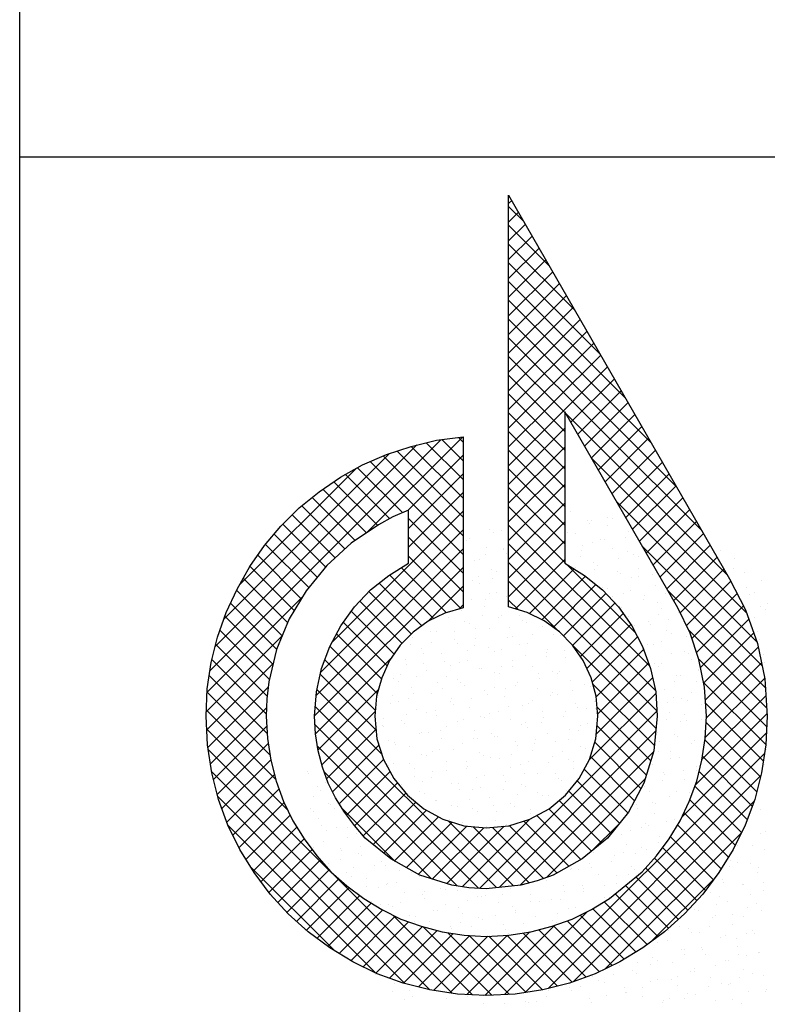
# Model space of a CAD drawing. Extents: x 3798 to 15678, y 462 to 8862.
# Tile 8 of 17: x 11978 to 12300, y 837 to 1261. Entities that reach past the tile are written whole.
import ezdxf

# ---------------------------------------------------------------- set-up
doc = ezdxf.new("R2010")
doc.units = 0
doc.header["$LTSCALE"] = 20
doc.layers.get('0').update_dxf_attribs({"linetype": 'CONTINUOUS'})
doc.layers.add('7', color=7, linetype='CONTINUOUS')
doc.layers.add('BL$4----', color=7, linetype='CONTINUOUS')
doc.styles.add('BURO-025', font='BUROFONT.shx', dxfattribs={"height": 50})
doc.styles.add('BURO-035', font='BUROFONT.shx', dxfattribs={"height": 70})
doc.styles.add('BURO-050', font='BUROFONT.shx', dxfattribs={"height": 100})

# ---------------------------------------------------------------- blocks, each defined once
blk = doc.blocks.new('KUIJPERS')
at = {"color": 1}
for p, q in [((-185, 10), (-185, 73)), ((-185, 37), (-10, 37))]:
    blk.add_line(p, q, dxfattribs=at)
at = {"color": 20}
for p, q in [((-174.461, 35.993), (-174.396, 36.057)), ((-174.129, 35.592), (-174.461, 35.924)), ((-174.461, 35.589), (-174.249, 35.801)), ((-174.461, 35.185), (-174.101, 35.544)), ((-173.581, 34.64), (-174.461, 35.52)), ((-174.461, 34.78), (-173.954, 35.288)), ((-173.033, 33.688), (-174.461, 35.116)), ((-174.461, 34.376), (-173.806, 35.031)), ((-174.461, 33.972), (-173.658, 34.775)), ((-172.485, 32.736), (-174.461, 34.712)), ((-174.461, 33.568), (-173.511, 34.518)), ((-171.936, 31.783), (-174.461, 34.308)), ((-174.461, 33.164), (-173.363, 34.262)), ((-174.461, 32.76), (-173.215, 34.005)), ((-171.388, 30.831), (-174.461, 33.903)), ((-174.461, 32.356), (-173.068, 33.749)), ((-170.84, 29.879), (-174.461, 33.499)), ((-174.461, 31.952), (-172.92, 33.492)), ((-174.461, 31.548), (-172.772, 33.236)), ((-170.292, 28.927), (-174.461, 33.095)), ((-174.461, 31.143), (-172.625, 32.979)), ((-174.461, 30.739), (-172.477, 32.723)), ((-173.249, 31.48), (-174.461, 32.691)), ((-174.461, 30.335), (-172.33, 32.466)), ((-173.249, 31.075), (-174.461, 32.287)), ((-173.119, 31.273), (-172.182, 32.21)), ((-173.249, 30.671), (-174.461, 31.883)), ((-172.971, 31.017), (-172.034, 31.953)), ((-172.823, 30.76), (-171.887, 31.697)), ((-173.249, 30.267), (-174.461, 31.479)), ((-169.744, 27.975), (-173.222, 31.452)), ((-172.676, 30.504), (-171.739, 31.44)), ((-174.461, 29.931), (-173.249, 31.143)), ((-173.249, 29.863), (-174.461, 31.075)), ((-172.528, 30.247), (-171.591, 31.184)), ((-180.897, 25.919), (-175.921, 30.896)), ((-177.515, 28.897), (-175.458, 30.954)), ((-175.443, 30.037), (-176.237, 30.83)), ((-175.443, 30.441), (-175.901, 30.898)), ((-175.443, 30.845), (-175.542, 30.944)), ((-172.38, 29.991), (-171.444, 30.927)), ((-180.786, 26.435), (-176.438, 30.783)), ((-180.602, 27.022), (-177.026, 30.599)), ((-175.443, 29.228), (-176.867, 30.652)), ((-175.443, 29.632), (-176.563, 30.753)), ((-174.461, 29.527), (-173.249, 30.738)), ((-173.249, 29.459), (-174.461, 30.671)), ((-172.233, 29.734), (-171.296, 30.671)), ((-175.443, 28.42), (-177.447, 30.424)), ((-175.443, 28.824), (-177.164, 30.546)), ((-176.637, 29.371), (-175.443, 30.565)), ((-169.325, 27.152), (-172.673, 30.5)), ((-172.085, 29.478), (-171.148, 30.414)), ((-180.265, 27.764), (-177.758, 30.271)), ((-176.75, 29.323), (-177.719, 30.292)), ((-176.622, 28.982), (-175.443, 30.161)), ((-174.461, 29.123), (-173.249, 30.334)), ((-173.249, 29.055), (-174.461, 30.266)), ((-171.937, 29.221), (-171.001, 30.158)), ((-177.287, 29.052), (-178.226, 29.991)), ((-177.027, 29.195), (-177.978, 30.147)), ((-177.528, 28.889), (-178.466, 29.826)), ((-176.622, 28.578), (-175.443, 29.757)), ((-174.461, 28.719), (-173.249, 29.93)), ((-173.249, 28.651), (-174.461, 29.862)), ((-171.79, 28.965), (-170.853, 29.901)), ((-177.769, 28.725), (-178.694, 29.651)), ((-174.461, 28.315), (-173.249, 29.526)), ((-169.106, 26.529), (-172.125, 29.547)), ((-171.642, 28.709), (-170.706, 29.645)), ((-177.991, 28.544), (-178.917, 29.469)), ((-178.272, 26.523), (-175.443, 29.353)), ((-173.249, 28.247), (-174.461, 29.458)), ((-171.494, 28.452), (-170.558, 29.389)), ((-178.203, 28.351), (-179.125, 29.274)), ((-175.443, 28.016), (-176.622, 29.195)), ((-174.461, 27.911), (-173.249, 29.122)), ((-171.347, 28.196), (-170.41, 29.132)), ((-178.409, 28.154), (-179.329, 29.073)), ((-178.512, 25.879), (-175.443, 28.949)), ((-171.423, 26.016), (-174.461, 29.054)), ((-178.59, 27.93), (-179.518, 28.858)), ((-175.443, 27.612), (-176.622, 28.791)), ((-174.461, 27.506), (-173.249, 28.718)), ((-171.199, 27.939), (-170.263, 28.876)), ((-178.771, 27.707), (-179.703, 28.639)), ((-178.612, 25.376), (-175.443, 28.545)), ((-171.298, 25.488), (-174.461, 28.65)), ((-168.997, 26.016), (-171.576, 28.594)), ((-171.051, 27.683), (-170.115, 28.619)), ((-178.932, 27.463), (-179.871, 28.403)), ((-175.491, 27.256), (-176.622, 28.387)), ((-171.266, 25.051), (-174.461, 28.246)), ((-174.317, 27.246), (-173.249, 28.314)), ((-170.904, 27.426), (-169.967, 28.363)), ((-179.083, 27.211), (-180.037, 28.165)), ((-178.645, 24.939), (-175.443, 28.14)), ((-175.806, 27.166), (-176.776, 28.137)), ((-174.012, 27.147), (-173.05, 28.109)), ((-171.722, 26.72), (-173.21, 28.208)), ((-170.762, 27.164), (-169.82, 28.106)), ((-179.224, 26.948), (-180.184, 27.907)), ((-176.081, 27.038), (-177.026, 27.983)), ((-173.379, 26.76), (-174.461, 27.842)), ((-173.743, 27.012), (-172.802, 27.952)), ((-170.631, 26.891), (-169.674, 27.848)), ((-179.343, 26.663), (-180.328, 27.648)), ((-176.557, 26.705), (-177.473, 27.621)), ((-176.33, 26.883), (-177.253, 27.805)), ((-176.205, 26.975), (-175.443, 27.736)), ((-173.502, 26.849), (-172.579, 27.771)), ((-168.928, 25.542), (-171.028, 27.642)), ((-180.96, 25.452), (-178.906, 27.506)), ((-176.759, 26.503), (-177.667, 27.411)), ((-174.249, 27.226), (-174.461, 27.438)), ((-173.282, 26.665), (-172.367, 27.58)), ((-170.512, 26.606), (-169.536, 27.582)), ((-179.462, 26.377), (-180.457, 27.372)), ((-176.932, 26.272), (-177.852, 27.192)), ((-175.531, 27.244), (-175.443, 27.332)), ((-173.083, 26.46), (-172.172, 27.37)), ((-170.411, 26.303), (-169.398, 27.316)), ((-179.539, 26.05), (-180.579, 27.09)), ((-172.916, 26.222), (-171.994, 27.144)), ((-170.326, 25.984), (-169.282, 27.028)), ((-179.616, 25.723), (-180.683, 26.79)), ((-177.082, 26.018), (-178.025, 26.96)), ((-172.773, 25.961), (-171.826, 26.908)), ((-168.899, 25.109), (-170.584, 26.794)), ((-180.979, 25.029), (-179.341, 26.667)), ((-177.205, 25.737), (-178.175, 26.707)), ((-171.284, 24.665), (-173.219, 26.6)), ((-172.656, 25.674), (-171.683, 26.647)), ((-170.256, 25.65), (-169.177, 26.729)), ((-179.665, 25.368), (-180.775, 26.478)), ((-177.293, 25.421), (-178.315, 26.443)), ((-172.574, 25.352), (-171.551, 26.375)), ((-170.219, 25.282), (-169.08, 26.421)), ((-179.685, 24.983), (-180.856, 26.155)), ((-178.626, 24.554), (-176.992, 26.187)), ((-177.337, 25.06), (-178.425, 26.148)), ((-168.9, 24.706), (-170.367, 26.173)), ((-180.967, 24.637), (-179.535, 26.069)), ((-172.54, 24.982), (-171.445, 26.077)), ((-170.199, 24.898), (-169.012, 26.085)), ((-179.666, 24.561), (-180.914, 25.809)), ((-177.321, 24.641), (-178.521, 25.84)), ((-172.572, 24.546), (-171.358, 25.759)), ((-170.223, 24.47), (-168.943, 25.75)), ((-180.942, 24.258), (-179.642, 25.558)), ((-177.196, 24.111), (-178.594, 25.509)), ((-178.57, 24.205), (-177.27, 25.505)), ((-171.32, 24.297), (-172.642, 25.619)), ((-168.92, 24.322), (-170.258, 25.659)), ((-179.606, 24.096), (-180.96, 25.451)), ((-172.719, 23.995), (-171.289, 25.424)), ((-170.294, 23.995), (-168.917, 25.372)), ((-179.48, 23.566), (-180.977, 25.064)), ((-180.888, 23.908), (-179.68, 25.116)), ((-174.724, 21.235), (-178.63, 25.141)), ((-171.397, 23.97), (-172.553, 25.126)), ((-168.973, 23.971), (-170.215, 25.213)), ((-178.488, 23.883), (-177.34, 25.032)), ((-175.09, 21.219), (-171.266, 25.044)), ((-170.438, 23.447), (-168.892, 24.993)), ((-179.221, 22.903), (-180.968, 24.651)), ((-180.823, 23.569), (-179.675, 24.717)), ((-175.114, 21.221), (-178.635, 24.743)), ((-178.384, 23.583), (-177.322, 24.645)), ((-171.493, 23.662), (-172.555, 24.724)), ((-169.034, 23.627), (-170.205, 24.798)), ((-174.664, 21.241), (-171.289, 24.617)), ((-170.736, 22.745), (-168.907, 24.574)), ((-175.679, 18.958), (-180.935, 24.213)), ((-180.742, 23.246), (-179.644, 24.344)), ((-175.568, 21.271), (-178.583, 24.286)), ((-178.259, 23.304), (-177.258, 24.305)), ((-171.609, 23.374), (-172.605, 24.37)), ((-169.115, 23.304), (-170.229, 24.418)), ((-178.115, 23.043), (-177.16, 23.999)), ((-174.213, 21.289), (-171.337, 24.164)), ((-174.103, 18.973), (-168.949, 24.127)), ((-171.749, 23.11), (-172.699, 24.06)), ((-169.21, 22.995), (-170.283, 24.068)), ((-180.643, 22.941), (-179.59, 23.994)), ((-171.892, 22.848), (-172.832, 23.788)), ((-176.157, 19.031), (-180.862, 23.736)), ((-180.535, 22.644), (-179.507, 23.672)), ((-176.132, 21.431), (-178.442, 23.741)), ((-177.956, 22.799), (-177.017, 23.737)), ((-173.64, 21.457), (-171.52, 23.578)), ((-173.613, 19.06), (-169.03, 23.643)), ((-169.32, 22.701), (-170.356, 23.737)), ((-180.408, 22.367), (-179.411, 23.364)), ((-177.782, 22.568), (-176.858, 23.493)), ((-172.073, 22.625), (-172.984, 23.537)), ((-169.444, 22.421), (-170.447, 23.424)), ((-176.696, 19.166), (-180.731, 23.201)), ((-177.594, 22.353), (-176.676, 23.271)), ((-172.254, 22.402), (-173.166, 23.314)), ((-180.275, 22.096), (-179.302, 23.069)), ((-176.906, 21.801), (-178.062, 22.957)), ((-177.379, 22.163), (-176.463, 23.08)), ((-172.457, 22.201), (-173.372, 23.116)), ((-173.06, 19.208), (-169.171, 23.097)), ((-169.576, 22.149), (-170.557, 23.13)), ((-180.124, 21.843), (-179.169, 22.798)), ((-177.157, 21.981), (-176.234, 22.904)), ((-176.924, 21.811), (-175.973, 22.761)), ((-172.903, 21.839), (-173.855, 22.791)), ((-172.678, 22.018), (-173.592, 22.932)), ((-169.723, 21.892), (-170.684, 22.853)), ((-177.327, 19.393), (-180.509, 22.575)), ((-179.97, 21.593), (-179.024, 22.539)), ((-176.663, 21.667), (-175.682, 22.648)), ((-176.403, 21.523), (-175.365, 22.561)), ((-176.101, 21.421), (-174.996, 22.526)), ((-175.794, 21.324), (-174.56, 22.557)), ((-174.358, 21.273), (-175.756, 22.671)), ((-175.46, 21.254), (-174.002, 22.711)), ((-174.018, 21.337), (-175.229, 22.548)), ((-173.708, 21.432), (-174.81, 22.534)), ((-173.423, 21.551), (-174.443, 22.571)), ((-173.163, 21.695), (-174.137, 22.668)), ((-172.66, 22.033), (-172.094, 22.599)), ((-169.878, 21.642), (-170.822, 22.587)), ((-172.386, 19.479), (-169.444, 22.42)), ((-170.044, 21.405), (-170.974, 22.334)), ((-179.8, 21.359), (-178.87, 22.289)), ((-170.217, 21.173), (-171.143, 22.099)), ((-179.627, 21.128), (-178.697, 22.058)), ((-178.204, 19.866), (-180.032, 21.694)), ((-179.437, 20.913), (-178.517, 21.833)), ((-170.404, 20.956), (-171.32, 21.872)), ((-179.245, 20.701), (-178.327, 21.619)), ((-170.804, 20.548), (-171.722, 21.466)), ((-170.598, 20.746), (-171.512, 21.66)), ((-179.035, 20.507), (-178.118, 21.425)), ((-178.822, 20.317), (-177.9, 21.239)), ((-171.017, 20.357), (-171.944, 21.284)), ((-171.405, 20.055), (-170.011, 21.449)), ((-178.594, 20.141), (-177.669, 21.065)), ((-171.241, 20.177), (-172.166, 21.102)), ((-178.362, 19.968), (-177.427, 20.903)), ((-171.473, 20.005), (-172.399, 20.931)), ((-178.114, 19.812), (-177.177, 20.749)), ((-177.863, 19.659), (-176.906, 20.616)), ((-175.24, 18.922), (-176.961, 20.643)), ((-174.554, 18.927), (-172.766, 20.715)), ((-171.968, 19.692), (-172.918, 20.641)), ((-171.716, 19.844), (-172.648, 20.775)), ((-177.594, 19.523), (-176.62, 20.498)), ((-177.323, 19.391), (-176.321, 20.393)), ((-174.826, 18.913), (-176.301, 20.388)), ((-174.977, 18.908), (-173.463, 20.422)), ((-172.506, 19.421), (-173.495, 20.41)), ((-172.233, 19.552), (-173.199, 20.518)), ((-177.028, 19.281), (-176, 20.309)), ((-176.731, 19.175), (-175.66, 20.246)), ((-176.408, 19.094), (-175.298, 20.203)), ((-176.078, 19.019), (-174.912, 20.185)), ((-174.442, 18.933), (-175.772, 20.263)), ((-175.728, 18.965), (-174.485, 20.208)), ((-175.36, 18.929), (-174.012, 20.277)), ((-174.082, 18.976), (-175.309, 20.204)), ((-173.731, 19.03), (-174.888, 20.187)), ((-173.408, 19.111), (-174.504, 20.207)), ((-173.09, 19.197), (-174.149, 20.256)), ((-172.794, 19.305), (-173.814, 20.325))]:
    blk.add_line(p, q, dxfattribs=at)
at = {"color": 161}
for p, q in [((-173.139, 29.353), (-173.139, 29.353)), ((-172.762, 29.162), (-172.762, 29.162)), ((-172.713, 29.098), (-172.713, 29.098)), ((-172.673, 29.143), (-172.673, 29.143)), ((-172.328, 29.216), (-172.328, 29.216)), ((-172.23, 29.194), (-172.23, 29.194)), ((-174.868, 28.962), (-174.868, 28.962)), ((-174.796, 28.893), (-174.796, 28.893)), ((-174.613, 28.936), (-174.613, 28.936)), ((-172.327, 29.035), (-172.327, 29.035)), ((-171.886, 28.916), (-171.886, 28.916)), ((-175.378, 28.72), (-175.378, 28.72)), ((-175.314, 28.767), (-175.314, 28.767)), ((-171.942, 28.79), (-171.942, 28.79)), ((-169.904, 28.517), (-169.904, 28.517)), ((-169.59, 28.326), (-169.59, 28.326)), ((-169.617, 28.114), (-169.617, 28.114)), ((-169.379, 28.041), (-169.379, 28.041)), ((-169.002, 27.85), (-169.002, 27.85)), ((-169.166, 27.592), (-169.166, 27.592)), ((-178.799, 23.738), (-178.799, 23.738)), ((-178.78, 23.698), (-178.78, 23.698)), ((-178.581, 23.419), (-178.581, 23.419)), ((-178.67, 23.211), (-178.67, 23.211)), ((-178.736, 22.94), (-178.736, 22.94)), ((-178.668, 22.881), (-178.668, 22.881)), ((-178.559, 22.724), (-178.559, 22.724)), ((-178.505, 22.579), (-178.505, 22.579)), ((-178.38, 22.477), (-178.38, 22.477)), ((-178.449, 22.236), (-178.449, 22.236)), ((-178.093, 22.073), (-178.093, 22.073)), ((-178.072, 22.046), (-178.072, 22.046)), ((-178.338, 21.749), (-178.338, 21.749)), ((-178.081, 21.845), (-178.081, 21.845)), ((-168.974, 19.344), (-168.974, 19.344)), ((-176.974, 18.997), (-176.974, 18.997)), ((-169.299, 18.984), (-169.299, 18.984)), ((-168.922, 18.984), (-168.922, 18.984)), ((-168.904, 19.039), (-168.904, 19.039)), ((-176.696, 18.815), (-176.696, 18.815)), ((-176.533, 18.877), (-176.533, 18.877)), ((-169.432, 18.742), (-169.432, 18.742))]:
    blk.add_line(p, q, dxfattribs=at)
at = {"color": 163}
for p, q in [((-173.183, 28.901), (-173.183, 28.901)), ((-173.029, 28.866), (-173.029, 28.866)), ((-172.651, 28.675), (-172.651, 28.675)), ((-172.482, 28.737), (-172.482, 28.737)), ((-172.386, 28.74), (-172.386, 28.74)), ((-170.366, 28.774), (-170.366, 28.774)), ((-174.937, 28.576), (-174.937, 28.576)), ((-174.58, 28.559), (-174.58, 28.559)), ((-174.565, 28.532), (-174.565, 28.532)), ((-172.896, 28.498), (-172.896, 28.498)), ((-172.868, 28.619), (-172.868, 28.619)), ((-172.217, 28.548), (-172.217, 28.548)), ((-171.904, 28.482), (-171.904, 28.482)), ((-175.204, 28.28), (-175.204, 28.28)), ((-175.09, 28.317), (-175.09, 28.317)), ((-174.951, 28.414), (-174.951, 28.414)), ((-174.502, 28.449), (-174.502, 28.449)), ((-172.918, 28.379), (-172.918, 28.379)), ((-172.637, 28.258), (-172.637, 28.258)), ((-172.098, 28.336), (-172.098, 28.336)), ((-171.775, 28.429), (-171.775, 28.429)), ((-171.655, 28.387), (-171.655, 28.387)), ((-174.827, 28.089), (-174.827, 28.089)), ((-174.72, 28.053), (-174.72, 28.053)), ((-173.023, 28.14), (-173.023, 28.14)), ((-172.608, 28.094), (-172.608, 28.094)), ((-172.541, 28.188), (-172.541, 28.188)), ((-172.106, 28.061), (-172.106, 28.061)), ((-171.673, 28.121), (-171.673, 28.121)), ((-171.398, 28.238), (-171.398, 28.238)), ((-169.821, 28.161), (-169.821, 28.161)), ((-175.246, 27.863), (-175.246, 27.863)), ((-175.106, 27.935), (-175.106, 27.935)), ((-174.803, 27.913), (-174.803, 27.913)), ((-172.059, 28.003), (-172.059, 28.003)), ((-171.811, 27.933), (-171.811, 27.933)), ((-171.665, 27.942), (-171.665, 27.942)), ((-171.367, 27.983), (-171.367, 27.983)), ((-175.093, 27.793), (-175.093, 27.793)), ((-172.43, 27.701), (-172.43, 27.701)), ((-172.321, 27.691), (-172.321, 27.691)), ((-171.828, 27.642), (-171.828, 27.642)), ((-171.288, 27.751), (-171.288, 27.751)), ((-169.329, 27.71), (-169.329, 27.71)), ((-175.424, 27.425), (-175.424, 27.425)), ((-175.261, 27.456), (-175.261, 27.456)), ((-174.959, 27.459), (-174.959, 27.459)), ((-174.875, 27.574), (-174.875, 27.574)), ((-174.716, 27.602), (-174.716, 27.602)), ((-174.515, 27.51), (-174.515, 27.51)), ((-172.213, 27.524), (-172.213, 27.524)), ((-171.996, 27.574), (-171.996, 27.574)), ((-171.554, 27.455), (-171.554, 27.455)), ((-171.524, 27.529), (-171.524, 27.529)), ((-171.08, 27.579), (-171.08, 27.579)), ((-169.269, 27.554), (-169.269, 27.554)), ((-175.469, 27.217), (-175.469, 27.217)), ((-174.983, 27.306), (-174.983, 27.306)), ((-172.033, 27.287), (-172.033, 27.287)), ((-171.249, 27.387), (-171.249, 27.387)), ((-171.177, 27.264), (-171.177, 27.264)), ((-169.042, 27.307), (-169.042, 27.307)), ((-168.935, 27.231), (-168.935, 27.231)), ((-168.892, 27.363), (-168.892, 27.363)), ((-175.748, 27.065), (-175.748, 27.065)), ((-175.415, 26.977), (-175.415, 26.977)), ((-175.03, 27.095), (-175.03, 27.095)), ((-174.672, 27.056), (-174.672, 27.056)), ((-174.606, 27.115), (-174.606, 27.115)), ((-174.228, 27.106), (-174.228, 27.106)), ((-174.171, 26.988), (-174.171, 26.988)), ((-171.982, 27.163), (-171.982, 27.163)), ((-171.885, 27.087), (-171.885, 27.087)), ((-171.236, 27.126), (-171.236, 27.126)), ((-171.018, 27.026), (-171.018, 27.026)), ((-170.792, 27.176), (-170.792, 27.176)), ((-169.158, 27.067), (-169.158, 27.067)), ((-176.015, 26.769), (-176.015, 26.769)), ((-175.625, 26.764), (-175.625, 26.764)), ((-175.313, 26.938), (-175.313, 26.938)), ((-175.181, 26.814), (-175.181, 26.814)), ((-174.872, 26.819), (-174.872, 26.819)), ((-174.451, 26.84), (-174.451, 26.84)), ((-174.066, 26.958), (-174.066, 26.958)), ((-173.729, 26.868), (-173.729, 26.868)), ((-171.746, 26.884), (-171.746, 26.884)), ((-171.444, 26.968), (-171.444, 26.968)), ((-171.404, 26.908), (-171.404, 26.908)), ((-171.067, 26.777), (-171.067, 26.777)), ((-176.534, 26.635), (-176.534, 26.635)), ((-176.149, 26.753), (-176.149, 26.753)), ((-175.638, 26.578), (-175.638, 26.578)), ((-175.184, 26.616), (-175.184, 26.616)), ((-174.495, 26.628), (-174.495, 26.628)), ((-174.384, 26.652), (-174.384, 26.652)), ((-173.94, 26.703), (-173.94, 26.703)), ((-173.487, 26.703), (-173.487, 26.703)), ((-173.352, 26.677), (-173.352, 26.677)), ((-171.173, 26.547), (-171.173, 26.547)), ((-170.949, 26.722), (-170.949, 26.722)), ((-170.632, 26.65), (-170.632, 26.65)), ((-169.09, 26.752), (-169.09, 26.752)), ((-169.048, 26.58), (-169.048, 26.58)), ((-177.923, 26.478), (-177.923, 26.478)), ((-176.781, 26.528), (-176.781, 26.528)), ((-176.579, 26.471), (-176.579, 26.471)), ((-176.346, 26.401), (-176.346, 26.401)), ((-176.135, 26.522), (-176.135, 26.522)), ((-175.57, 26.498), (-175.57, 26.498)), ((-175.338, 26.36), (-175.338, 26.36)), ((-175.203, 26.451), (-175.203, 26.451)), ((-174.894, 26.41), (-174.894, 26.41)), ((-174.606, 26.361), (-174.606, 26.361)), ((-174.22, 26.479), (-174.22, 26.479)), ((-174.06, 26.501), (-174.06, 26.501)), ((-173.619, 26.381), (-173.619, 26.381)), ((-173.256, 26.342), (-173.256, 26.342)), ((-171.902, 26.43), (-171.902, 26.43)), ((-171.559, 26.429), (-171.559, 26.429)), ((-171.458, 26.48), (-171.458, 26.48)), ((-171.333, 26.481), (-171.333, 26.481)), ((-176.689, 26.156), (-176.689, 26.156)), ((-176.303, 26.274), (-176.303, 26.274)), ((-175.904, 26.282), (-175.904, 26.282)), ((-175.339, 26.137), (-175.339, 26.137)), ((-174.762, 26.332), (-174.762, 26.332)), ((-174.385, 26.141), (-174.385, 26.141)), ((-174.097, 26.249), (-174.097, 26.249)), ((-173.653, 26.299), (-173.653, 26.299)), ((-173.642, 26.224), (-173.642, 26.224)), ((-173.242, 26.19), (-173.242, 26.19)), ((-172.856, 26.137), (-172.856, 26.137)), ((-170.956, 26.29), (-170.956, 26.29)), ((-170.661, 26.318), (-170.661, 26.318)), ((-170.594, 26.292), (-170.594, 26.292)), ((-170.521, 26.163), (-170.521, 26.163)), ((-168.976, 26.257), (-168.976, 26.257)), ((-176.67, 26.041), (-176.67, 26.041)), ((-176.291, 26.068), (-176.291, 26.068)), ((-176.235, 25.914), (-176.235, 25.914)), ((-175.847, 26.118), (-175.847, 26.118)), ((-175.725, 26.019), (-175.725, 26.019)), ((-175.527, 26.091), (-175.527, 26.091)), ((-175.092, 25.964), (-175.092, 25.964)), ((-175.05, 25.956), (-175.05, 25.956)), ((-174.606, 26.007), (-174.606, 26.007)), ((-174.375, 26), (-174.375, 26)), ((-173.95, 26.014), (-173.95, 26.014)), ((-171.328, 26.068), (-171.328, 26.068)), ((-171.223, 25.994), (-171.223, 25.994)), ((-171.171, 26.076), (-171.171, 26.076)), ((-170.374, 25.915), (-170.374, 25.915)), ((-170.364, 25.931), (-170.364, 25.931)), ((-168.937, 26.093), (-168.937, 26.093)), ((-176.937, 25.745), (-176.937, 25.745)), ((-176.801, 25.826), (-176.801, 25.826)), ((-176.458, 25.795), (-176.458, 25.795)), ((-175.794, 25.795), (-175.794, 25.795)), ((-175.56, 25.714), (-175.56, 25.714)), ((-174.761, 25.882), (-174.761, 25.882)), ((-174.651, 25.844), (-174.651, 25.844)), ((-173.809, 25.845), (-173.809, 25.845)), ((-173.796, 25.745), (-173.796, 25.745)), ((-173.508, 25.894), (-173.508, 25.894)), ((-173.411, 25.863), (-173.411, 25.863)), ((-173.365, 25.895), (-173.365, 25.895)), ((-173.131, 25.703), (-173.131, 25.703)), ((-170.846, 25.803), (-170.846, 25.803)), ((-170.749, 25.813), (-170.749, 25.813)), ((-176.844, 25.677), (-176.844, 25.677)), ((-176.56, 25.554), (-176.56, 25.554)), ((-176.004, 25.664), (-176.004, 25.664)), ((-175.879, 25.54), (-175.879, 25.54)), ((-175.494, 25.658), (-175.494, 25.658)), ((-175.417, 25.604), (-175.417, 25.604)), ((-174.763, 25.553), (-174.763, 25.553)), ((-174.53, 25.521), (-174.53, 25.521)), ((-174.319, 25.603), (-174.319, 25.603)), ((-174.274, 25.654), (-174.274, 25.654)), ((-173.839, 25.527), (-173.839, 25.527)), ((-173.078, 25.492), (-173.078, 25.492)), ((-172.832, 25.608), (-172.832, 25.608)), ((-172.696, 25.576), (-172.696, 25.576)), ((-171.327, 25.623), (-171.327, 25.623)), ((-171.112, 25.507), (-171.112, 25.507)), ((-170.883, 25.673), (-170.883, 25.673)), ((-170.411, 25.676), (-170.411, 25.676)), ((-177.268, 25.378), (-177.268, 25.378)), ((-176.957, 25.372), (-176.957, 25.372)), ((-176.613, 25.316), (-176.613, 25.316)), ((-176.513, 25.422), (-176.513, 25.422)), ((-176.125, 25.427), (-176.125, 25.427)), ((-175.683, 25.308), (-175.683, 25.308)), ((-175.272, 25.311), (-175.272, 25.311)), ((-174.982, 25.477), (-174.982, 25.477)), ((-174.915, 25.403), (-174.915, 25.403)), ((-174.541, 25.357), (-174.541, 25.357)), ((-173.566, 25.384), (-173.566, 25.384)), ((-173.522, 25.442), (-173.522, 25.442)), ((-173.398, 25.407), (-173.398, 25.407)), ((-170.904, 25.334), (-170.904, 25.334)), ((-170.735, 25.316), (-170.735, 25.316)), ((-170.518, 25.452), (-170.518, 25.452)), ((-176.998, 25.198), (-176.998, 25.198)), ((-176.826, 25.258), (-176.826, 25.258)), ((-176.449, 25.067), (-176.449, 25.067)), ((-176.034, 25.061), (-176.034, 25.061)), ((-175.716, 25.26), (-175.716, 25.26)), ((-175.649, 25.179), (-175.649, 25.179)), ((-175.306, 25.117), (-175.306, 25.117)), ((-174.475, 25.149), (-174.475, 25.149)), ((-174.164, 25.166), (-174.164, 25.166)), ((-174.031, 25.199), (-174.031, 25.199)), ((-173.951, 25.266), (-173.951, 25.266)), ((-173.021, 25.216), (-173.021, 25.216)), ((-172.987, 25.129), (-172.987, 25.129)), ((-172.79, 25.088), (-172.79, 25.088)), ((-172.601, 25.247), (-172.601, 25.247)), ((-172.586, 25.089), (-172.586, 25.089)), ((-171.04, 25.219), (-171.04, 25.219)), ((-170.596, 25.269), (-170.596, 25.269)), ((-170.3, 25.189), (-170.3, 25.189)), ((-177.157, 24.891), (-177.157, 24.891)), ((-176.67, 24.968), (-176.67, 24.968)), ((-176.226, 25.018), (-176.226, 25.018)), ((-176.014, 24.94), (-176.014, 24.94)), ((-175.429, 24.857), (-175.429, 24.857)), ((-175.07, 24.924), (-175.07, 24.924)), ((-174.985, 24.907), (-174.985, 24.907)), ((-174.871, 24.99), (-174.871, 24.99)), ((-174.684, 25.042), (-174.684, 25.042)), ((-174.43, 24.87), (-174.43, 24.87)), ((-173.729, 25.04), (-173.729, 25.04)), ((-173.72, 24.905), (-173.72, 24.905)), ((-173.287, 24.92), (-173.287, 24.92)), ((-173.234, 25.038), (-173.234, 25.038)), ((-171.059, 24.855), (-171.059, 24.855)), ((-171.002, 25.019), (-171.002, 25.019)), ((-170.673, 24.973), (-170.673, 24.973)), ((-170.308, 24.866), (-170.308, 24.866)), ((-177.179, 24.726), (-177.179, 24.726)), ((-177.153, 24.719), (-177.153, 24.719)), ((-176.767, 24.837), (-176.767, 24.837)), ((-176.716, 24.771), (-176.716, 24.771)), ((-175.803, 24.7), (-175.803, 24.7)), ((-175.573, 24.821), (-175.573, 24.821)), ((-174.188, 24.746), (-174.188, 24.746)), ((-174.106, 24.787), (-174.106, 24.787)), ((-174.053, 24.679), (-174.053, 24.679)), ((-173.744, 24.796), (-173.744, 24.796)), ((-173.142, 24.65), (-173.142, 24.65)), ((-172.91, 24.729), (-172.91, 24.729)), ((-172.756, 24.768), (-172.756, 24.768)), ((-170.752, 24.815), (-170.752, 24.815)), ((-170.625, 24.829), (-170.625, 24.829)), ((-176.382, 24.565), (-176.382, 24.565)), ((-176.339, 24.58), (-176.339, 24.58)), ((-176.189, 24.582), (-176.189, 24.582)), ((-175.938, 24.615), (-175.938, 24.615)), ((-175.904, 24.453), (-175.904, 24.453)), ((-175.225, 24.445), (-175.225, 24.445)), ((-175.196, 24.63), (-175.196, 24.63)), ((-175.141, 24.453), (-175.141, 24.453)), ((-174.839, 24.563), (-174.839, 24.563)), ((-174.761, 24.503), (-174.761, 24.503)), ((-174.697, 24.504), (-174.697, 24.504)), ((-173.875, 24.426), (-173.875, 24.426)), ((-173.618, 24.553), (-173.618, 24.553)), ((-173.177, 24.433), (-173.177, 24.433)), ((-172.947, 24.634), (-172.947, 24.634)), ((-171.262, 24.573), (-171.262, 24.573)), ((-170.891, 24.532), (-170.891, 24.532)), ((-170.828, 24.494), (-170.828, 24.494)), ((-177.047, 24.404), (-177.047, 24.404)), ((-176.922, 24.358), (-176.922, 24.358)), ((-176.892, 24.323), (-176.892, 24.323)), ((-176.605, 24.284), (-176.605, 24.284)), ((-175.958, 24.221), (-175.958, 24.221)), ((-175.651, 24.211), (-175.651, 24.211)), ((-175.462, 24.334), (-175.462, 24.334)), ((-174.32, 24.383), (-174.32, 24.383)), ((-174.261, 24.308), (-174.261, 24.308)), ((-173.9, 24.342), (-173.9, 24.342)), ((-173.456, 24.392), (-173.456, 24.392)), ((-172.911, 24.289), (-172.911, 24.289)), ((-172.8, 24.242), (-172.8, 24.242)), ((-172.659, 24.231), (-172.659, 24.231)), ((-171.213, 24.376), (-171.213, 24.376)), ((-170.514, 24.342), (-170.514, 24.342)), ((-170.465, 24.412), (-170.465, 24.412)), ((-170.249, 24.24), (-170.249, 24.24)), ((-168.9, 24.221), (-168.9, 24.221)), ((-176.344, 24.103), (-176.344, 24.103)), ((-176.228, 24.093), (-176.228, 24.093)), ((-176.095, 24.161), (-176.095, 24.161)), ((-175.085, 24.143), (-175.085, 24.143)), ((-174.994, 24.084), (-174.994, 24.084)), ((-174.854, 24.05), (-174.854, 24.05)), ((-174.65, 24.016), (-174.65, 24.016)), ((-174.41, 24.1), (-174.41, 24.1)), ((-173.943, 24.192), (-173.943, 24.192)), ((-173.508, 24.066), (-173.508, 24.066)), ((-173.296, 24.171), (-173.296, 24.171)), ((-171.222, 24.165), (-171.222, 24.165)), ((-170.983, 24.015), (-170.983, 24.015)), ((-170.975, 24.17), (-170.975, 24.17)), ((-170.781, 24.045), (-170.781, 24.045)), ((-178.514, 23.994), (-178.514, 23.994)), ((-177.077, 23.879), (-177.077, 23.879)), ((-177.048, 23.869), (-177.048, 23.869)), ((-176.936, 23.917), (-176.936, 23.917)), ((-176.604, 23.919), (-176.604, 23.919)), ((-176.495, 23.797), (-176.495, 23.797)), ((-175.793, 23.966), (-175.793, 23.966)), ((-175.379, 23.966), (-175.379, 23.966)), ((-175.364, 23.808), (-175.364, 23.808)), ((-175.352, 23.847), (-175.352, 23.847)), ((-174.415, 23.829), (-174.415, 23.829)), ((-174.209, 23.896), (-174.209, 23.896)), ((-174.03, 23.947), (-174.03, 23.947)), ((-173.613, 23.938), (-173.613, 23.938)), ((-173.169, 23.989), (-173.169, 23.989)), ((-173.066, 23.946), (-173.066, 23.946)), ((-173.066, 23.81), (-173.066, 23.81)), ((-171.368, 23.897), (-171.368, 23.897)), ((-170.404, 23.854), (-170.404, 23.854)), ((-168.936, 23.897), (-168.936, 23.897)), ((-176.498, 23.624), (-176.498, 23.624)), ((-176.118, 23.606), (-176.118, 23.606)), ((-176.113, 23.742), (-176.113, 23.742)), ((-175.807, 23.757), (-175.807, 23.757)), ((-175.149, 23.605), (-175.149, 23.605)), ((-174.975, 23.656), (-174.975, 23.656)), ((-174.566, 23.646), (-174.566, 23.646)), ((-174.123, 23.696), (-174.123, 23.696)), ((-173.832, 23.705), (-173.832, 23.705)), ((-173.451, 23.692), (-173.451, 23.692)), ((-173.397, 23.579), (-173.397, 23.579)), ((-171.131, 23.716), (-171.131, 23.716)), ((-171.112, 23.678), (-171.112, 23.678)), ((-170.687, 23.766), (-170.687, 23.766)), ((-170.404, 23.761), (-170.404, 23.761)), ((-178.403, 23.507), (-178.403, 23.507)), ((-176.761, 23.465), (-176.761, 23.465)), ((-176.317, 23.515), (-176.317, 23.515)), ((-175.683, 23.479), (-175.683, 23.479)), ((-175.534, 23.487), (-175.534, 23.487)), ((-175.076, 23.404), (-175.076, 23.404)), ((-174.54, 23.529), (-174.54, 23.529)), ((-174.184, 23.468), (-174.184, 23.468)), ((-174.099, 23.409), (-174.099, 23.409)), ((-173.325, 23.535), (-173.325, 23.535)), ((-171.641, 23.474), (-171.641, 23.474)), ((-171.523, 23.419), (-171.523, 23.419)), ((-171.137, 23.536), (-171.137, 23.536)), ((-170.67, 23.558), (-170.67, 23.558)), ((-178.512, 23.334), (-178.512, 23.334)), ((-176.384, 23.31), (-176.384, 23.31)), ((-176.267, 23.263), (-176.267, 23.263)), ((-175.52, 23.354), (-175.52, 23.354)), ((-175.241, 23.36), (-175.241, 23.36)), ((-174.864, 23.169), (-174.864, 23.169)), ((-174.57, 23.35), (-174.57, 23.35)), ((-174.279, 23.243), (-174.279, 23.243)), ((-173.835, 23.293), (-173.835, 23.293)), ((-173.722, 23.218), (-173.722, 23.218)), ((-173.606, 23.213), (-173.606, 23.213)), ((-173.22, 23.331), (-173.22, 23.331)), ((-171.436, 23.318), (-171.436, 23.318)), ((-171.001, 23.191), (-171.001, 23.191)), ((-170.843, 23.312), (-170.843, 23.312)), ((-170.559, 23.282), (-170.559, 23.282)), ((-178.35, 23.058), (-178.35, 23.058)), ((-178.293, 23.02), (-178.293, 23.02)), ((-176.473, 23.062), (-176.473, 23.062)), ((-176.03, 23.112), (-176.03, 23.112)), ((-176.007, 23.119), (-176.007, 23.119)), ((-175.689, 23.008), (-175.689, 23.008)), ((-175.572, 22.992), (-175.572, 22.992)), ((-175.303, 23.126), (-175.303, 23.126)), ((-175.232, 22.95), (-175.232, 22.95)), ((-174.789, 23.001), (-174.789, 23.001)), ((-174.429, 23.042), (-174.429, 23.042)), ((-174.339, 22.989), (-174.339, 22.989)), ((-171.797, 23.02), (-171.797, 23.02)), ((-171.703, 23.022), (-171.703, 23.022)), ((-171.678, 22.94), (-171.678, 22.94)), ((-171.353, 23.07), (-171.353, 23.07)), ((-171.292, 23.057), (-171.292, 23.057)), ((-178.224, 22.931), (-178.224, 22.931)), ((-175.131, 22.873), (-175.131, 22.873)), ((-174.725, 22.871), (-174.725, 22.871)), ((-173.991, 22.839), (-173.991, 22.839)), ((-173.988, 22.922), (-173.988, 22.922)), ((-171.326, 22.831), (-171.326, 22.831)), ((-170.713, 22.803), (-170.713, 22.803)), ((-169.04, 22.93), (-169.04, 22.93)), ((-178.182, 22.533), (-178.182, 22.533)), ((-177.937, 22.527), (-177.937, 22.527)), ((-175.742, 22.708), (-175.742, 22.708)), ((-175.458, 22.647), (-175.458, 22.647)), ((-174.945, 22.547), (-174.945, 22.547)), ((-174.754, 22.682), (-174.754, 22.682)), ((-174.501, 22.597), (-174.501, 22.597)), ((-172.033, 22.654), (-172.033, 22.654)), ((-171.592, 22.535), (-171.592, 22.535)), ((-171.509, 22.616), (-171.509, 22.616)), ((-171.447, 22.578), (-171.447, 22.578)), ((-171.066, 22.667), (-171.066, 22.667)), ((-170.891, 22.704), (-170.891, 22.704)), ((-177.927, 22.324), (-177.927, 22.324)), ((-177.747, 22.406), (-177.747, 22.406)), ((-172.019, 22.374), (-172.019, 22.374)), ((-171.832, 22.461), (-171.832, 22.461)), ((-171.215, 22.344), (-171.215, 22.344)), ((-169.027, 22.394), (-169.027, 22.394)), ((-168.929, 22.443), (-168.929, 22.443)), ((-178.66, 22.1), (-178.66, 22.1)), ((-177.649, 22.124), (-177.649, 22.124)), ((-171.923, 22.167), (-171.923, 22.167)), ((-171.601, 22.099), (-171.601, 22.099)), ((-171.222, 22.213), (-171.222, 22.213)), ((-169.537, 22.152), (-169.537, 22.152)), ((-169.196, 22.147), (-169.196, 22.147)), ((-177.696, 21.963), (-177.696, 21.963)), ((-177.637, 21.919), (-177.637, 21.919)), ((-172.624, 21.998), (-172.624, 21.998)), ((-172.175, 21.921), (-172.175, 21.921)), ((-171.987, 21.982), (-171.987, 21.982)), ((-171.732, 21.971), (-171.732, 21.971)), ((-171.482, 22.048), (-171.482, 22.048)), ((-168.94, 22.05), (-168.94, 22.05)), ((-177.805, 21.67), (-177.805, 21.67)), ((-177.362, 21.72), (-177.362, 21.72)), ((-177.196, 21.799), (-177.196, 21.799)), ((-177.117, 21.708), (-177.117, 21.708)), ((-172.72, 21.757), (-172.72, 21.757)), ((-172.685, 21.679), (-172.685, 21.679)), ((-172.247, 21.807), (-172.247, 21.807)), ((-171.812, 21.68), (-171.812, 21.68)), ((-169.693, 21.698), (-169.693, 21.698)), ((-169.673, 21.826), (-169.673, 21.826)), ((-169.527, 21.78), (-169.527, 21.78)), ((-169.25, 21.748), (-169.25, 21.748)), ((-177.961, 21.558), (-177.961, 21.558)), ((-177.851, 21.484), (-177.851, 21.484)), ((-176.818, 21.608), (-176.818, 21.608)), ((-176.564, 21.559), (-176.564, 21.559)), ((-176.384, 21.481), (-176.384, 21.481)), ((-173.129, 21.628), (-173.129, 21.628)), ((-173.106, 21.64), (-173.106, 21.64)), ((-172.955, 21.631), (-172.955, 21.631)), ((-172.514, 21.511), (-172.514, 21.511)), ((-172.142, 21.503), (-172.142, 21.503)), ((-171.888, 21.517), (-171.888, 21.517)), ((-171.756, 21.621), (-171.756, 21.621)), ((-169.095, 21.571), (-169.095, 21.571)), ((-169.086, 21.66), (-169.086, 21.66)), ((-177.526, 21.432), (-177.526, 21.432)), ((-177.518, 21.266), (-177.518, 21.266)), ((-177.085, 21.312), (-177.085, 21.312)), ((-177.074, 21.317), (-177.074, 21.317)), ((-176.886, 21.347), (-176.886, 21.347)), ((-175.942, 21.362), (-175.942, 21.362)), ((-173.639, 21.386), (-173.639, 21.386)), ((-173.28, 21.27), (-173.28, 21.27)), ((-172.875, 21.278), (-172.875, 21.278)), ((-172.398, 21.275), (-172.398, 21.275)), ((-172.137, 21.32), (-172.137, 21.32)), ((-169.851, 21.419), (-169.851, 21.419)), ((-169.828, 21.347), (-169.828, 21.347)), ((-169.416, 21.293), (-169.416, 21.293)), ((-169.406, 21.294), (-169.406, 21.294)), ((-168.962, 21.345), (-168.962, 21.345)), ((-177.272, 21.229), (-177.272, 21.229)), ((-176.708, 21.121), (-176.708, 21.121)), ((-176.308, 21.092), (-176.308, 21.092)), ((-176.277, 21.155), (-176.277, 21.155)), ((-175.922, 21.21), (-175.922, 21.21)), ((-175.833, 21.205), (-175.833, 21.205)), ((-175.565, 21.171), (-175.565, 21.171)), ((-175.13, 21.044), (-175.13, 21.044)), ((-175.036, 21.044), (-175.036, 21.044)), ((-174.958, 21.073), (-174.958, 21.073)), ((-174.592, 21.094), (-174.592, 21.094)), ((-174.422, 21.221), (-174.422, 21.221)), ((-173.988, 21.094), (-173.988, 21.094)), ((-173.261, 21.161), (-173.261, 21.161)), ((-172.845, 21.143), (-172.845, 21.143)), ((-172.841, 21.225), (-172.841, 21.225)), ((-170.118, 21.123), (-170.118, 21.123)), ((-169.916, 21.052), (-169.916, 21.052)), ((-169.249, 21.092), (-169.249, 21.092)), ((-168.975, 21.173), (-168.975, 21.173)), ((-177.416, 20.945), (-177.416, 20.945)), ((-177.23, 20.863), (-177.23, 20.863)), ((-177.041, 20.868), (-177.041, 20.868)), ((-176.975, 20.825), (-176.975, 20.825)), ((-176.787, 20.913), (-176.787, 20.913)), ((-176.273, 20.994), (-176.273, 20.994)), ((-175.832, 20.875), (-175.832, 20.875)), ((-175.344, 20.955), (-175.344, 20.955)), ((-174.689, 20.924), (-174.689, 20.924)), ((-174.379, 20.818), (-174.379, 20.818)), ((-173.994, 20.936), (-173.994, 20.936)), ((-173.795, 20.932), (-173.795, 20.932)), ((-173.546, 20.974), (-173.546, 20.974)), ((-173.351, 20.983), (-173.351, 20.983)), ((-172.554, 20.821), (-172.554, 20.821)), ((-172.403, 21.024), (-172.403, 21.024)), ((-172.296, 21.024), (-172.296, 21.024)), ((-170.36, 21.002), (-170.36, 21.002)), ((-169.983, 20.868), (-169.983, 20.868)), ((-169.741, 20.932), (-169.741, 20.932)), ((-169.119, 20.891), (-169.119, 20.891)), ((-176.597, 20.634), (-176.597, 20.634)), ((-176.463, 20.613), (-176.463, 20.613)), ((-176.077, 20.731), (-176.077, 20.731)), ((-175.989, 20.751), (-175.989, 20.751)), ((-175.546, 20.802), (-175.546, 20.802)), ((-175.455, 20.684), (-175.455, 20.684)), ((-174.748, 20.64), (-174.748, 20.64)), ((-174.312, 20.734), (-174.312, 20.734)), ((-174.305, 20.69), (-174.305, 20.69)), ((-173.877, 20.607), (-173.877, 20.607)), ((-173.415, 20.682), (-173.415, 20.682)), ((-173.169, 20.783), (-173.169, 20.783)), ((-173.03, 20.799), (-173.03, 20.799)), ((-170.449, 20.756), (-170.449, 20.756)), ((-170.368, 20.75), (-170.368, 20.75)), ((-170.007, 20.636), (-170.007, 20.636)), ((-169.628, 20.649), (-169.628, 20.649)), ((-169.404, 20.613), (-169.404, 20.613)), ((-169.306, 20.806), (-169.306, 20.806)), ((-169.018, 20.731), (-169.018, 20.731)), ((-176.499, 20.509), (-176.499, 20.509)), ((-176.163, 20.507), (-176.163, 20.507)), ((-175.498, 20.476), (-175.498, 20.476)), ((-175.258, 20.398), (-175.258, 20.398)), ((-175.113, 20.594), (-175.113, 20.594)), ((-175.02, 20.557), (-175.02, 20.557)), ((-174.578, 20.437), (-174.578, 20.437)), ((-174.149, 20.457), (-174.149, 20.457)), ((-173.507, 20.529), (-173.507, 20.529)), ((-173.436, 20.487), (-173.436, 20.487)), ((-173.064, 20.579), (-173.064, 20.579)), ((-170.773, 20.396), (-170.773, 20.396)), ((-170.137, 20.389), (-170.137, 20.389)), ((-170.072, 20.599), (-170.072, 20.599)), ((-169.63, 20.445), (-169.63, 20.445)), ((-175.721, 20.388), (-175.721, 20.388)), ((-175.702, 20.348), (-175.702, 20.348)), ((-174.534, 20.34), (-174.534, 20.34)), ((-174.461, 20.237), (-174.461, 20.237)), ((-174.201, 20.246), (-174.201, 20.246)), ((-174.017, 20.287), (-174.017, 20.287)), ((-171.026, 20.306), (-171.026, 20.306)), ((-170.582, 20.357), (-170.582, 20.357)), ((-170.523, 20.271), (-170.523, 20.271)), ((-170.338, 20.269), (-170.338, 20.269)), ((-169.785, 20.195), (-169.785, 20.195)), ((-169.341, 20.245), (-169.341, 20.245)), ((-169.195, 20.319), (-169.195, 20.319)), ((-169.173, 20.252), (-169.173, 20.252)), ((-171.535, 20.064), (-171.535, 20.064)), ((-171.256, 20.047), (-171.256, 20.047)), ((-171.04, 20.099), (-171.04, 20.099)), ((-169.897, 20.149), (-169.897, 20.149)), ((-169.559, 20.134), (-169.559, 20.134)), ((-170.738, 19.903), (-170.738, 19.903)), ((-170.678, 19.792), (-170.678, 19.792)), ((-170.663, 19.909), (-170.663, 19.909)), ((-170.294, 19.953), (-170.294, 19.953)), ((-170.292, 19.91), (-170.292, 19.91)), ((-170.228, 19.782), (-170.228, 19.782)), ((-169.52, 19.958), (-169.52, 19.958)), ((-169.497, 19.791), (-169.497, 19.791)), ((-169.328, 19.773), (-169.328, 19.773)), ((-169.085, 19.831), (-169.085, 19.831)), ((-169.053, 19.842), (-169.053, 19.842)), ((-172.072, 19.563), (-172.072, 19.563)), ((-171.692, 19.61), (-171.692, 19.61)), ((-171.411, 19.568), (-171.411, 19.568)), ((-171.37, 19.732), (-171.37, 19.732)), ((-171.248, 19.661), (-171.248, 19.661)), ((-170.929, 19.612), (-170.929, 19.612)), ((-170.007, 19.549), (-170.007, 19.549)), ((-169.786, 19.662), (-169.786, 19.662)), ((-169.713, 19.655), (-169.713, 19.655)), ((-177.322, 19.36), (-177.322, 19.36)), ((-172.201, 19.368), (-172.201, 19.368)), ((-171.796, 19.45), (-171.796, 19.45)), ((-171.695, 19.372), (-171.695, 19.372)), ((-170.552, 19.421), (-170.552, 19.421)), ((-170.451, 19.499), (-170.451, 19.499)), ((-170.447, 19.431), (-170.447, 19.431)), ((-169.409, 19.471), (-169.409, 19.471)), ((-169.21, 19.388), (-169.21, 19.388)), ((-176.927, 19.176), (-176.927, 19.176)), ((-173.98, 19.272), (-173.98, 19.272)), ((-172.645, 19.318), (-172.645, 19.318)), ((-172.53, 19.226), (-172.53, 19.226)), ((-172.403, 19.195), (-172.403, 19.195)), ((-171.404, 19.207), (-171.404, 19.207)), ((-171.26, 19.245), (-171.26, 19.245)), ((-170.96, 19.257), (-170.96, 19.257)), ((-170.832, 19.313), (-170.832, 19.313)), ((-170.819, 19.125), (-170.819, 19.125)), ((-170.117, 19.295), (-170.117, 19.295)), ((-169.868, 19.176), (-169.868, 19.176)), ((-169.719, 19.146), (-169.719, 19.146)), ((-169.676, 19.175), (-169.676, 19.175)), ((-169.483, 19.294), (-169.483, 19.294)), ((-176.59, 19.006), (-176.59, 19.006)), ((-175.39, 18.927), (-175.39, 18.927)), ((-174.998, 18.903), (-174.998, 18.903)), ((-173.599, 19.026), (-173.599, 19.026)), ((-173.155, 19.076), (-173.155, 19.076)), ((-173.104, 19.026), (-173.104, 19.026)), ((-172.915, 19.108), (-172.915, 19.108)), ((-172.358, 18.915), (-172.358, 18.915)), ((-171.961, 19.076), (-171.961, 19.076)), ((-171.951, 18.971), (-171.951, 18.971)), ((-171.914, 18.965), (-171.914, 18.965)), ((-171.566, 19.089), (-171.566, 19.089)), ((-170.601, 18.952), (-170.601, 18.952)), ((-170.442, 18.934), (-170.442, 18.934)), ((-170.163, 19.096), (-170.163, 19.096)), ((-175.793, 18.845), (-175.793, 18.845)), ((-175.349, 18.895), (-175.349, 18.895)), ((-175.013, 18.736), (-175.013, 18.736)), ((-174.552, 18.734), (-174.552, 18.734)), ((-174.108, 18.784), (-174.108, 18.784)), ((-174.034, 18.766), (-174.034, 18.766)), ((-173.87, 18.785), (-173.87, 18.785)), ((-173.649, 18.884), (-173.649, 18.884)), ((-172.727, 18.835), (-172.727, 18.835)), ((-172.685, 18.747), (-172.685, 18.747)), ((-171.584, 18.885), (-171.584, 18.885)), ((-171.149, 18.758), (-171.149, 18.758)), ((-171.117, 18.803), (-171.117, 18.803)), ((-170.987, 18.834), (-170.987, 18.834)), ((-170.673, 18.854), (-170.673, 18.854)), ((-170.007, 18.808), (-170.007, 18.808)), ((-169.637, 18.815), (-169.637, 18.815))]:
    blk.add_line(p, q, dxfattribs=at)
at = {"layer": '7', "color": 20, "linetype": 'CONTINUOUS'}
for p, q in [((-174.461, 36.169), (-169.7, 27.898)), ((-174.461, 27.289), (-174.461, 36.169)), ((-170.813, 27.269), (-173.249, 31.5)), ((-173.249, 31.5), (-173.249, 28.232)), ((-176.563, 30.753), (-176.013, 30.884)), ((-176.013, 30.884), (-175.443, 30.956)), ((-175.443, 30.956), (-175.443, 27.269)), ((-177.093, 30.576), (-176.563, 30.753)), ((-177.61, 30.354), (-177.093, 30.576)), ((-178.089, 30.085), (-177.61, 30.354)), ((-178.547, 29.771), (-178.089, 30.085)), ((-178.973, 29.424), (-178.547, 29.771)), ((-179.372, 29.031), (-178.973, 29.424)), ((-176.622, 29.378), (-176.956, 29.234)), ((-176.622, 28.232), (-176.622, 29.378)), ((-176.956, 29.234), (-177.27, 29.063)), ((-179.726, 28.612), (-179.372, 29.031)), ((-177.27, 29.063), (-177.859, 28.664)), ((-180.04, 28.16), (-179.726, 28.612)), ((-177.859, 28.664), (-178.383, 28.186)), ((-180.315, 27.675), (-180.04, 28.16)), ((-178.383, 28.186), (-178.829, 27.636)), ((-177.047, 27.97), (-176.622, 28.232)), ((-173.249, 28.232), (-172.824, 27.97)), ((-177.44, 27.655), (-177.047, 27.97)), ((-172.824, 27.97), (-172.437, 27.655)), ((-169.7, 27.898), (-169.353, 27.23)), ((-180.551, 27.171), (-180.315, 27.675)), ((-178.829, 27.636), (-179.189, 27.033)), ((-177.781, 27.289), (-177.44, 27.655)), ((-172.437, 27.655), (-172.097, 27.289)), ((-178.082, 26.883), (-177.781, 27.289)), ((-175.443, 27.269), (-175.836, 27.158)), ((-174.061, 27.171), (-174.461, 27.289)), ((-172.097, 27.289), (-171.808, 26.883)), ((-170.551, 26.726), (-170.813, 27.269)), ((-169.353, 27.23), (-169.097, 26.503)), ((-180.734, 26.64), (-180.551, 27.171)), ((-179.189, 27.033), (-179.464, 26.372)), ((-176.196, 26.981), (-176.517, 26.745)), ((-175.836, 27.158), (-176.196, 26.981)), ((-173.694, 26.987), (-174.061, 27.171)), ((-173.367, 26.752), (-173.694, 26.987)), ((-178.318, 26.438), (-178.082, 26.883)), ((-171.808, 26.883), (-171.573, 26.438)), ((-180.872, 26.09), (-180.734, 26.64)), ((-176.517, 26.745), (-176.799, 26.464)), ((-173.085, 26.464), (-173.367, 26.752)), ((-170.361, 26.156), (-170.551, 26.726)), ((-179.464, 26.372), (-179.628, 25.671)), ((-178.495, 25.959), (-178.318, 26.438)), ((-176.799, 26.464), (-177.028, 26.136)), ((-172.856, 26.136), (-173.085, 26.464)), ((-171.573, 26.438), (-171.403, 25.959)), ((-169.097, 26.503), (-168.94, 25.737)), ((-177.028, 26.136), (-177.198, 25.763)), ((-172.68, 25.763), (-172.856, 26.136)), ((-170.237, 25.56), (-170.361, 26.156)), ((-180.957, 25.521), (-180.872, 26.09)), ((-178.606, 25.455), (-178.495, 25.959)), ((-171.403, 25.959), (-171.291, 25.455)), ((-177.198, 25.763), (-177.309, 25.364)), ((-172.575, 25.364), (-172.68, 25.763)), ((-168.94, 25.737), (-168.888, 24.931)), ((-180.983, 24.931), (-180.957, 25.521)), ((-179.628, 25.671), (-179.673, 25.305)), ((-170.198, 24.931), (-170.237, 25.56)), ((-179.673, 25.305), (-179.686, 24.931)), ((-178.645, 24.931), (-178.606, 25.455)), ((-177.309, 25.364), (-177.349, 24.931)), ((-172.536, 24.931), (-172.575, 25.364)), ((-171.291, 25.455), (-171.259, 24.931)), ((-180.95, 24.316), (-180.983, 24.931)), ((-179.686, 24.931), (-179.66, 24.453)), ((-178.626, 24.552), (-178.645, 24.931)), ((-177.349, 24.931), (-177.303, 24.447)), ((-172.581, 24.447), (-172.536, 24.931)), ((-171.259, 24.931), (-171.33, 24.185)), ((-170.224, 24.453), (-170.198, 24.931)), ((-168.888, 24.931), (-168.921, 24.316)), ((-179.66, 24.453), (-179.588, 23.982)), ((-178.567, 24.185), (-178.626, 24.552)), ((-177.303, 24.447), (-177.159, 23.995)), ((-172.719, 23.995), (-172.581, 24.447)), ((-170.296, 23.982), (-170.224, 24.453)), ((-180.859, 23.713), (-180.95, 24.316)), ((-168.921, 24.316), (-169.012, 23.713)), ((-178.475, 23.831), (-178.567, 24.185)), ((-171.33, 24.185), (-171.547, 23.491)), ((-179.588, 23.982), (-179.47, 23.53)), ((-178.351, 23.491), (-178.475, 23.831)), ((-177.159, 23.995), (-176.936, 23.589)), ((-172.941, 23.589), (-172.719, 23.995)), ((-170.407, 23.53), (-170.296, 23.982)), ((-180.715, 23.137), (-180.859, 23.713)), ((-176.936, 23.589), (-176.641, 23.229)), ((-173.236, 23.229), (-172.941, 23.589)), ((-169.012, 23.713), (-169.156, 23.137)), ((-179.47, 23.53), (-179.313, 23.091)), ((-178.193, 23.17), (-178.351, 23.491)), ((-171.547, 23.491), (-171.881, 22.862)), ((-170.571, 23.091), (-170.407, 23.53)), ((-178.003, 22.862), (-178.193, 23.17)), ((-176.641, 23.229), (-176.288, 22.934)), ((-173.59, 22.934), (-173.236, 23.229)), ((-180.512, 22.58), (-180.715, 23.137)), ((-179.313, 23.091), (-179.11, 22.678)), ((-170.767, 22.678), (-170.571, 23.091)), ((-169.156, 23.137), (-169.366, 22.58)), ((-177.787, 22.574), (-178.003, 22.862)), ((-176.288, 22.934), (-175.882, 22.711)), ((-174.002, 22.711), (-173.59, 22.934)), ((-171.881, 22.862), (-172.332, 22.305)), ((-180.256, 22.056), (-180.512, 22.58)), ((-179.11, 22.678), (-178.868, 22.286)), ((-177.552, 22.305), (-177.787, 22.574)), ((-175.882, 22.711), (-175.43, 22.567)), ((-175.43, 22.567), (-174.945, 22.522)), ((-174.945, 22.522), (-174.454, 22.567)), ((-174.454, 22.567), (-174.002, 22.711)), ((-171.003, 22.286), (-170.767, 22.678)), ((-169.366, 22.58), (-169.621, 22.056)), ((-177.001, 21.854), (-177.552, 22.305)), ((-172.332, 22.305), (-172.876, 21.854)), ((-178.868, 22.286), (-178.593, 21.919)), ((-171.278, 21.919), (-171.003, 22.286)), ((-179.948, 21.559), (-180.256, 22.056)), ((-178.593, 21.919), (-178.292, 21.579)), ((-171.586, 21.579), (-171.278, 21.919)), ((-169.621, 22.056), (-169.929, 21.559)), ((-176.373, 21.506), (-177.001, 21.854)), ((-172.876, 21.854), (-173.505, 21.506)), ((-179.601, 21.094), (-179.948, 21.559)), ((-178.292, 21.579), (-177.951, 21.277)), ((-175.685, 21.29), (-176.373, 21.506)), ((-173.505, 21.506), (-173.845, 21.382)), ((-172.287, 21.002), (-171.586, 21.579)), ((-169.929, 21.559), (-170.276, 21.094)), ((-177.951, 21.277), (-177.584, 21.002)), ((-175.319, 21.231), (-175.685, 21.29)), ((-174.199, 21.29), (-174.945, 21.212)), ((-173.845, 21.382), (-174.199, 21.29)), ((-179.215, 20.668), (-179.601, 21.094)), ((-174.945, 21.212), (-175.319, 21.231)), ((-170.276, 21.094), (-170.669, 20.668)), ((-177.584, 21.002), (-177.198, 20.76)), ((-172.673, 20.76), (-172.287, 21.002)), ((-178.783, 20.282), (-179.215, 20.668)), ((-177.198, 20.76), (-176.785, 20.557)), ((-173.092, 20.557), (-172.673, 20.76)), ((-170.669, 20.668), (-171.101, 20.282)), ((-176.785, 20.557), (-176.347, 20.4)), ((-176.347, 20.4), (-175.895, 20.282)), ((-173.983, 20.282), (-173.524, 20.4)), ((-173.524, 20.4), (-173.092, 20.557)), ((-178.318, 19.935), (-178.783, 20.282)), ((-175.895, 20.282), (-175.423, 20.21)), ((-175.423, 20.21), (-174.945, 20.184)), ((-174.945, 20.184), (-174.454, 20.21)), ((-174.454, 20.21), (-173.983, 20.282)), ((-171.101, 20.282), (-171.566, 19.935)), ((-177.82, 19.634), (-178.318, 19.935)), ((-171.566, 19.935), (-172.064, 19.634)), ((-177.296, 19.378), (-177.82, 19.634)), ((-172.064, 19.634), (-172.594, 19.378)), ((-176.733, 19.175), (-177.296, 19.378)), ((-172.594, 19.378), (-173.151, 19.175)), ((-176.157, 19.031), (-176.733, 19.175)), ((-173.151, 19.175), (-173.727, 19.031)), ((-175.561, 18.939), (-176.157, 19.031)), ((-174.945, 18.907), (-175.561, 18.939)), ((-174.323, 18.939), (-174.945, 18.907)), ((-173.727, 19.031), (-174.323, 18.939))]:
    blk.add_line(p, q, dxfattribs=at)
at = {"color": 150, "style": 'BURO-025'}
for tag, p in [('TKSCHAAL', (-167, 67)), ('TKBLADNR', (-124, 67)), ('TKDATCREAT', (-81, 67)), ('TKDATA', (-30, 67)), ('TKINIT', (-30, 58)), ('PRPRLEID', (-30, 49)), ('PRGRLEID', (-30, 40))]:
    blk.add_attdef(tag, p, '', height=2.5, dxfattribs=at)
at = {"color": 3, "style": 'BURO-035'}
for tag, p in [('PROMSCHR', (-177, 55)), ('TK1OMSCHR', (-177, 42))]:
    blk.add_attdef(tag, p, '', height=3.5, dxfattribs=at)
at = {"color": 1, "style": 'BURO-025'}
blk.add_attdef('TKFILE', (-4, 40), '', height=2.5, rotation=90, dxfattribs=at)
blk.add_attdef('PRNAAM', (-30, 31.5), '', height=2.5, dxfattribs=at)
at = {"color": 4, "style": 'BURO-050'}
blk.add_attdef('TKTEKNR', (-48, 19), '', height=5, dxfattribs=at)

msp = doc.modelspace()

# ---------------------------------------------------------------- block references
at = {"layer": 'BL$4----', "color": 1, "xscale": 20, "yscale": 20, "zscale": 20}
msp.add_blockref('KUIJPERS', (15678.19578, 462.37482), dxfattribs=at)

doc.saveas('drawing.dxf')
